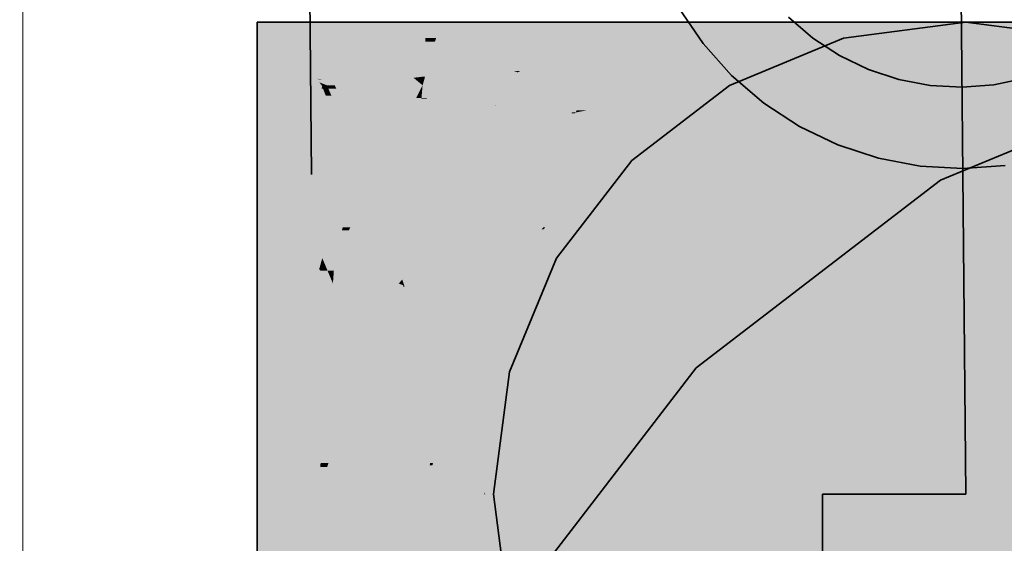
# Model space of a CAD drawing. Extents: x -297 to 573, y -46 to 548.
# Tile 195 of 256: x 324.606 to 325.815, y 261.007 to 261.65. Entities that reach past the tile are written whole.
import ezdxf
from ezdxf.lldxf.tags import DXFTag

# ---------------------------------------------------------------- set-up
doc = ezdxf.new("R2010")
doc.units = 0
doc.layers.get('0').update_dxf_attribs({"lineweight": 35})
doc.layers.add('0-Shading', color=7, linetype='Continuous', lineweight=35)
doc.layers.add('5_EG-HLSE', color=7, linetype='Continuous', lineweight=25)
doc.layers.add('H_Heizkoerper', color=1, linetype='Continuous', lineweight=35, true_color=0xff0000)
doc.layers.add('H_Vorlauf', color=1, linetype='Continuous', lineweight=35, true_color=0xff0000)
tags = doc.linetypes.add('ALL_S14', pattern=[0.002, 0.001, -0.001]).pattern_tags.tags
tags[6:7] = [DXFTag(74, 4), DXFTag(75, 0), DXFTag(340, '0'), DXFTag(46, 1.0), DXFTag(50, 0.0), DXFTag(44, 0.0), DXFTag(45, 0.0)]
tags[4:5] = [DXFTag(74, 4), DXFTag(75, 0), DXFTag(340, '0'), DXFTag(46, 1.0), DXFTag(50, 0.0), DXFTag(44, 0.0), DXFTag(45, 0.0)]

# ---------------------------------------------------------------- blocks, each defined once
blk = doc.blocks.new('Shading-A07ALD3N1N', base_point=(326.1039, 261.5323))
at = {"layer": '0-Shading', "color": 14, "true_color": 0xa00000}
for points in [[(324.8976, 261.5695), (324.9766, 261.5695), (324.8976, 261.6472)], [(324.9766, 261.5695), (324.8976, 261.6472), (324.9176, 261.6472)], [(324.9509, 261.6045), (324.8976, 261.6045), (324.9179, 261.6472)], [(324.8976, 261.6045), (324.9179, 261.6472), (324.8976, 261.6472)], [(325.0894, 261.5695), (325.0117, 261.6472), (324.9176, 261.6472)], [(324.9738, 261.5731), (325.0813, 261.5731), (324.9176, 261.6472)], [(324.9509, 261.6045), (325.0159, 261.6472), (324.9179, 261.6472)], [(325.0333, 261.6045), (324.9509, 261.6045), (325.0159, 261.6472)], [(325.0894, 261.5695), (325.1773, 261.5695), (325.0117, 261.6472)], [(325.1773, 261.5695), (325.0117, 261.6472), (325.0519, 261.6472)], [(325.036, 261.6278), (325.0692, 261.6472), (325.0159, 261.6472)], [(325.0712, 261.5938), (325.0377, 261.5938), (325.0159, 261.6472)], [(325.104, 261.6278), (325.036, 261.6278), (325.0692, 261.6472)], [(325.1773, 261.5695), (325.3172, 261.6472), (325.0519, 261.6472)], [(325.104, 261.6278), (325.1227, 261.6472), (325.0692, 261.6472)], [(325.2046, 261.5846), (326.1092, 261.5846), (325.3172, 261.6472)], [(326.1092, 261.5846), (325.6557, 261.6472), (325.3172, 261.6472)], [(326.1092, 261.5846), (326.1717, 261.6472), (325.6557, 261.6472)], [(325.0712, 261.5938), (325.104, 261.6278), (325.036, 261.6278)], [(324.8976, 261.5695), (324.9509, 261.6045), (324.8976, 261.6045)], [(324.8976, 261.5695), (324.978, 261.5695), (324.9509, 261.6045)], [(324.9717, 261.5775), (325.0333, 261.6045), (324.9509, 261.6045)], [(325.0444, 261.5775), (324.9717, 261.5775), (325.0333, 261.6045)], [(325.0477, 261.5695), (325.0712, 261.5938), (325.0377, 261.5938)], [(325.1773, 261.5695), (326.094, 261.5695), (325.2046, 261.5846)], [(326.094, 261.5695), (325.2046, 261.5846), (326.1092, 261.5846)], [(325.0477, 261.5695), (325.0444, 261.5775), (324.9717, 261.5775)], [(324.9798, 261.5767), (324.9724, 261.5767), (324.9717, 261.5775)], [(324.9927, 261.5695), (325.0477, 261.5695), (324.9724, 261.5767)], [(325.0477, 261.5695), (324.9798, 261.5767), (324.9724, 261.5767)], [(324.978, 261.5695), (324.9927, 261.5695), (324.9724, 261.5767)], [(324.9831, 261.5695), (325.0894, 261.5695), (324.9738, 261.5731)], [(325.0894, 261.5695), (324.9738, 261.5731), (325.0813, 261.5731)], [(324.9766, 261.5695), (324.9831, 261.5695), (324.9738, 261.5731)], [(325.938, 261.4529), (325.7367, 261.4529), (326.094, 261.5175)], [(325.7367, 261.4529), (326.094, 261.5175), (325.8926, 261.5175)], [(325.7755, 261.3856), (325.649, 261.3856), (325.7367, 261.4529)], [(325.7755, 261.3856), (325.938, 261.4529), (325.7367, 261.4529)], [(325.5629, 261.2224), (325.4364, 261.2224), (325.7755, 261.3856)], [(325.4364, 261.2224), (325.7755, 261.3856), (325.649, 261.3856)], [(325.4913, 261.1675), (325.3942, 261.1675), (325.4364, 261.2224)], [(325.4913, 261.1675), (325.5629, 261.2224), (325.4364, 261.2224)], [(325.3031, 260.9221), (325.206, 260.9221), (325.4913, 261.1675)], [(325.206, 260.9221), (325.4913, 261.1675), (325.3942, 261.1675)]]:
    blk.add_solid(points, dxfattribs=at)
at = {"layer": '0-Shading', "color": 14, "true_color": 0x9e0000}
for points in [[(325.1172, 261.6278), (325.104, 261.6278), (325.1227, 261.6472)], [(325.1426, 261.6233), (325.1159, 261.6233), (325.1227, 261.6472)], [(325.1547, 261.6088), (325.3326, 261.6472), (325.1227, 261.6472)], [(325.261, 261.6088), (325.1547, 261.6088), (325.3326, 261.6472)], [(325.1031, 261.5938), (325.0712, 261.5938), (325.104, 261.6278)], [(325.1159, 261.6233), (325.1039, 261.6233), (325.104, 261.6278)], [(325.1159, 261.6233), (325.1172, 261.6278), (325.104, 261.6278)], [(325.1037, 261.5803), (325.1028, 261.5803), (325.1159, 261.6233)], [(325.1028, 261.5803), (325.1159, 261.6233), (325.1039, 261.6233)], [(325.1547, 261.6088), (325.1118, 261.6088), (325.1159, 261.6233)], [(325.1547, 261.6088), (325.1426, 261.6233), (325.1159, 261.6233)], [(325.1786, 261.5802), (325.1036, 261.5802), (325.1547, 261.6088)], [(325.1036, 261.5802), (325.1547, 261.6088), (325.1118, 261.6088)], [(325.2203, 261.587), (325.2129, 261.587), (325.1547, 261.6088)], [(325.2203, 261.587), (325.261, 261.6088), (325.1547, 261.6088)], [(325.2173, 261.5854), (325.1742, 261.5854), (325.1547, 261.6088)], [(325.0477, 261.5695), (325.1006, 261.5695), (325.0712, 261.5938)], [(325.0847, 261.5826), (325.1031, 261.5938), (325.0712, 261.5938)], [(325.1028, 261.5826), (325.0847, 261.5826), (325.1031, 261.5938)], [(325.1028, 261.5803), (325.1028, 261.5826), (325.0847, 261.5826)], [(325.1028, 261.5803), (325.0875, 261.5803), (325.0847, 261.5826)], [(325.0894, 261.5787), (325.1028, 261.5803), (325.0875, 261.5803)], [(325.1027, 261.5787), (325.0894, 261.5787), (325.1028, 261.5803)], [(325.1027, 261.5768), (325.1027, 261.5787), (325.0894, 261.5787)], [(325.1027, 261.5768), (325.0918, 261.5768), (325.0894, 261.5787)], [(325.1036, 261.5802), (325.1027, 261.5802), (325.1028, 261.5803)], [(325.1027, 261.5768), (325.1036, 261.5802), (325.1027, 261.5802)], [(325.1306, 261.5768), (325.1027, 261.5768), (325.1036, 261.5802)], [(325.1036, 261.5802), (325.1037, 261.5803), (325.1028, 261.5803)], [(325.1875, 261.5695), (325.1786, 261.5802), (325.1036, 261.5802)], [(325.1875, 261.5695), (325.2173, 261.5854), (325.1742, 261.5854)], [(325.2141, 261.5866), (325.2203, 261.587), (325.2129, 261.587)], [(325.2196, 261.5866), (325.2141, 261.5866), (325.2203, 261.587)], [(325.2173, 261.5854), (325.2196, 261.5866), (325.2141, 261.5866)], [(325.1006, 261.5695), (325.1027, 261.5768), (325.0918, 261.5768)], [(325.1006, 261.5695), (325.1363, 261.5695), (325.1015, 261.5726)], [(325.1015, 261.5726), (325.1311, 261.5726), (325.1027, 261.5768)], [(325.1363, 261.5695), (325.1015, 261.5726), (325.1311, 261.5726)], [(325.1526, 261.5695), (325.1875, 261.5695), (325.1027, 261.5768)], [(325.1875, 261.5695), (325.1306, 261.5768), (325.1027, 261.5768)], [(325.1363, 261.5695), (325.1526, 261.5695), (325.1311, 261.5726)]]:
    blk.add_solid(points, dxfattribs=at)
at = {"layer": '0-Shading', "color": 14, "true_color": 0x990000}
for points in [[(325.4285, 261.6152), (325.273, 261.6152), (325.5127, 261.6472)], [(325.273, 261.6152), (325.5127, 261.6472), (325.3326, 261.6472)], [(325.2203, 261.587), (325.4285, 261.6152), (325.273, 261.6152)], [(325.354, 261.587), (325.2203, 261.587), (325.4285, 261.6152)], [(325.1875, 261.5695), (325.3076, 261.5695), (325.2173, 261.5854)], [(325.3497, 261.5854), (325.2173, 261.5854), (325.354, 261.587)], [(325.2173, 261.5854), (325.354, 261.587), (325.2203, 261.587)], [(325.3076, 261.5695), (325.3497, 261.5854), (325.2173, 261.5854)]]:
    blk.add_solid(points, dxfattribs=at)
at = {"layer": '0-Shading', "color": 14, "true_color": 0x930000}
for points in [[(325.3907, 261.5883), (325.4607, 261.5883), (325.651, 261.6472)], [(325.4285, 261.6152), (325.5929, 261.6472), (325.5127, 261.6472)], [(325.5099, 261.6152), (325.4285, 261.6152), (325.651, 261.6472)], [(325.4285, 261.6152), (325.651, 261.6472), (325.5929, 261.6472)], [(325.3076, 261.5695), (325.5099, 261.6152), (325.4285, 261.6152)], [(325.3076, 261.5695), (325.3502, 261.5695), (325.3907, 261.5883)], [(325.3502, 261.5695), (325.3907, 261.5883), (325.4607, 261.5883)], [(325.4176, 261.575), (325.3825, 261.575), (325.4607, 261.5883)], [(325.3502, 261.5695), (325.3998, 261.5695), (325.3825, 261.575)], [(325.3998, 261.5695), (325.4176, 261.575), (325.3825, 261.575)]]:
    blk.add_solid(points, dxfattribs=at)
at = {"layer": '0-Shading', "color": 14, "true_color": 0x8c0000}
for points in [[(325.4584, 261.5829), (325.5063, 261.5829), (325.7379, 261.6472)], [(325.4816, 261.5883), (325.4607, 261.5883), (325.7379, 261.6472)], [(325.4607, 261.5883), (325.7379, 261.6472), (325.726, 261.6472)], [(325.5917, 261.6173), (325.5546, 261.6173), (325.6991, 261.6472)], [(325.5546, 261.6173), (325.6991, 261.6472), (325.651, 261.6472)], [(325.5917, 261.6173), (325.726, 261.6472), (325.6991, 261.6472)], [(325.4607, 261.5883), (325.5917, 261.6173), (325.5546, 261.6173)], [(325.3998, 261.5695), (325.4816, 261.5883), (325.4607, 261.5883)], [(325.3998, 261.5695), (325.4143, 261.5695), (325.4584, 261.5829)], [(325.4143, 261.5695), (325.4584, 261.5829), (325.5063, 261.5829)], [(325.4794, 261.5755), (325.4554, 261.5755), (325.5063, 261.5829)], [(325.4143, 261.5695), (325.4578, 261.5695), (325.4554, 261.5755)], [(325.4578, 261.5695), (325.4794, 261.5755), (325.4554, 261.5755)]]:
    blk.add_solid(points, dxfattribs=at)
at = {"layer": '0-Shading', "color": 16, "true_color": 0x830000}
for points in [[(325.6694, 261.6208), (325.643, 261.6208), (325.7675, 261.6472)], [(325.643, 261.6208), (325.7675, 261.6472), (325.7379, 261.6472)], [(325.5063, 261.5829), (325.6694, 261.6208), (325.643, 261.6208)], [(325.5063, 261.5829), (325.5278, 261.5829), (325.6694, 261.6208)], [(325.4578, 261.5695), (325.4775, 261.5695), (325.5063, 261.5829)], [(325.4775, 261.5695), (325.5063, 261.5829), (325.5278, 261.5829)]]:
    blk.add_solid(points, dxfattribs=at)
at = {"layer": '0-Shading', "color": 12, "true_color": 0xd90000}
for points in [[(324.9748, 261.4648), (324.8976, 261.4648), (324.9766, 261.5695)], [(324.8976, 261.4648), (324.9766, 261.5695), (324.8976, 261.5695)], [(324.9765, 261.5656), (324.8976, 261.5656), (324.8976, 261.5695)], [(324.9765, 261.5656), (324.978, 261.5695), (324.8976, 261.5695)], [(324.9383, 261.4648), (324.8976, 261.4648), (324.9765, 261.5656)], [(324.8976, 261.4648), (324.9765, 261.5656), (324.8976, 261.5656)], [(325.0206, 261.4648), (324.9383, 261.4648), (324.9765, 261.5656)], [(324.9731, 261.3571), (325.0614, 261.3571), (324.9766, 261.5695)], [(324.9795, 261.5656), (324.9765, 261.5656), (324.978, 261.5695)], [(324.9796, 261.5655), (324.9766, 261.5655), (324.9765, 261.5656)], [(324.9796, 261.5655), (324.9795, 261.5656), (324.9765, 261.5656)], [(324.9886, 261.5568), (324.9831, 261.5695), (324.9766, 261.5695)], [(324.9817, 261.5568), (324.9886, 261.5568), (324.9766, 261.5695)], [(324.9796, 261.5655), (324.9927, 261.5695), (324.978, 261.5695)], [(324.9946, 261.5655), (324.9796, 261.5655), (324.9927, 261.5695)], [(324.9886, 261.5568), (325.0894, 261.5695), (324.9831, 261.5695)], [(325.0928, 261.5568), (324.9886, 261.5568), (325.0894, 261.5695)], [(324.995, 261.5648), (325.0477, 261.5695), (324.9927, 261.5695)], [(325.0464, 261.5648), (324.995, 261.5648), (325.0477, 261.5695)], [(325.1487, 261.5101), (325.1773, 261.5695), (325.0894, 261.5695)], [(325.1164, 261.5425), (325.0966, 261.5425), (325.0894, 261.5695)], [(325.1892, 261.5491), (325.1675, 261.5491), (325.1773, 261.5695)], [(325.1922, 261.5439), (326.094, 261.5695), (325.1773, 261.5695)], [(326.0685, 261.5439), (325.1922, 261.5439), (326.094, 261.5695)], [(325.0206, 261.4648), (324.9796, 261.5655), (324.9766, 261.5655)], [(324.995, 261.5648), (324.9799, 261.5648), (324.9796, 261.5655)], [(324.995, 261.5648), (324.9946, 261.5655), (324.9796, 261.5655)], [(325.0082, 261.4952), (324.995, 261.5648), (324.9799, 261.5648)], [(325.0614, 261.3571), (325.0749, 261.3571), (324.9817, 261.5568)], [(325.0749, 261.3571), (324.9817, 261.5568), (324.9886, 261.5568)], [(325.1208, 261.4523), (325.0873, 261.4523), (324.9886, 261.5568)], [(325.1208, 261.4523), (325.0928, 261.5568), (324.9886, 261.5568)], [(325.1095, 261.4288), (325.0439, 261.4288), (324.9886, 261.5568)], [(325.0458, 261.5623), (324.9962, 261.5623), (324.995, 261.5648)], [(325.0458, 261.5623), (325.0464, 261.5648), (324.995, 261.5648)], [(325.0284, 261.4952), (325.0082, 261.4952), (324.995, 261.5648)], [(325.0284, 261.4952), (325.0458, 261.5623), (324.9962, 261.5623)], [(325.134, 261.4029), (325.1164, 261.5425), (325.0966, 261.5425)], [(325.227, 261.4318), (325.1304, 261.4318), (325.1164, 261.5425)], [(325.1614, 261.5365), (325.1899, 261.5444), (325.1652, 261.5444)], [(325.1614, 261.5365), (325.1922, 261.5439), (325.1882, 261.5439)], [(325.1966, 261.5365), (325.1614, 261.5365), (325.1922, 261.5439)], [(325.1899, 261.5444), (325.1652, 261.5444), (325.1675, 261.5491)], [(325.1922, 261.5439), (325.1892, 261.5491), (325.1675, 261.5491)], [(325.1922, 261.5439), (325.1882, 261.5439), (325.1899, 261.5444)], [(325.9168, 261.3922), (326.0685, 261.5439), (325.1922, 261.5439)], [(325.2811, 261.3922), (325.9168, 261.3922), (325.1922, 261.5439)], [(325.212, 261.5101), (325.1487, 261.5101), (325.1966, 261.5365)], [(325.1487, 261.5101), (325.1966, 261.5365), (325.1614, 261.5365)], [(326.0053, 261.3856), (325.7755, 261.3856), (326.094, 261.5175)], [(325.3017, 261.3571), (325.212, 261.5101), (325.1487, 261.5101)], [(325.0206, 261.4648), (325.0284, 261.4952), (325.0082, 261.4952)], [(324.9731, 261.3571), (324.9748, 261.4648), (324.8976, 261.4648)], [(324.9245, 261.4284), (324.9383, 261.4648), (324.8976, 261.4648)], [(324.8976, 261.3571), (324.9731, 261.3571), (324.8976, 261.4648)], [(324.9245, 261.4284), (324.8976, 261.4284), (324.8976, 261.4648)], [(325.006, 261.4284), (324.9245, 261.4284), (325.0206, 261.4648)], [(324.9245, 261.4284), (325.0206, 261.4648), (324.9383, 261.4648)], [(324.9774, 261.3571), (324.9927, 261.3571), (325.0206, 261.4648)], [(325.1095, 261.4288), (325.1208, 261.4523), (325.0873, 261.4523)], [(325.1271, 261.4288), (325.1095, 261.4288), (325.1208, 261.4523)], [(324.8976, 261.3571), (324.9245, 261.4284), (324.8976, 261.4284)], [(324.8976, 261.3571), (324.9774, 261.3571), (324.9245, 261.4284)], [(324.9774, 261.3571), (325.006, 261.4284), (324.9245, 261.4284)], [(325.0749, 261.3571), (325.1095, 261.4288), (325.0439, 261.4288)], [(325.097, 261.4029), (325.134, 261.4029), (325.1095, 261.4288)], [(325.134, 261.4029), (325.1271, 261.4288), (325.1095, 261.4288)], [(325.134, 261.4029), (325.227, 261.4318), (325.1304, 261.4318)], [(325.2231, 261.4029), (325.134, 261.4029), (325.227, 261.4318)], [(325.2168, 261.3571), (325.3017, 261.3571), (325.227, 261.4318)], [(325.0749, 261.3571), (325.1398, 261.3571), (325.097, 261.4029)], [(325.1398, 261.3571), (325.097, 261.4029), (325.134, 261.4029)], [(325.1463, 261.3571), (325.2168, 261.3571), (325.134, 261.4029)], [(325.2168, 261.3571), (325.2231, 261.4029), (325.134, 261.4029)], [(325.1398, 261.3571), (325.1463, 261.3571), (325.134, 261.4029)], [(325.3017, 261.3571), (325.8817, 261.3571), (325.2811, 261.3922)], [(325.8817, 261.3571), (325.2811, 261.3922), (325.9168, 261.3922)], [(325.8817, 261.2018), (325.536, 261.2018), (325.7755, 261.3856)], [(325.8817, 261.2018), (326.0053, 261.3856), (325.7755, 261.3856)], [(325.8371, 261.1675), (325.4913, 261.1675), (325.8817, 261.2018)], [(325.4913, 261.1675), (325.8817, 261.2018), (325.536, 261.2018)], [(325.6414, 261.0174), (325.3761, 261.0174), (325.4913, 261.1675)], [(325.6414, 261.0174), (325.8371, 261.1675), (325.4913, 261.1675)], [(325.5386, 260.8833), (325.2733, 260.8833), (325.6414, 261.0174)], [(325.2733, 260.8833), (325.6414, 261.0174), (325.3761, 261.0174)]]:
    blk.add_solid(points, dxfattribs=at)
at = {"layer": '0-Shading', "color": 12, "true_color": 0xd30000}
for points in [[(325.0969, 261.5623), (325.0458, 261.5623), (325.1006, 261.5695)], [(325.0458, 261.5623), (325.1006, 261.5695), (325.0477, 261.5695)], [(325.0993, 261.5549), (325.0932, 261.5549), (325.1006, 261.5695)], [(325.1056, 261.554), (325.0992, 261.554), (325.1006, 261.5695)], [(325.1246, 261.4952), (325.1363, 261.5695), (325.1006, 261.5695)], [(325.1504, 261.4952), (325.1246, 261.4952), (325.1363, 261.5695)], [(325.1392, 261.5545), (325.1526, 261.5695), (325.1363, 261.5695)], [(325.1801, 261.5545), (325.1392, 261.5545), (325.1526, 261.5695)], [(325.1801, 261.5545), (325.1875, 261.5695), (325.1526, 261.5695)], [(325.0628, 261.4952), (325.0284, 261.4952), (325.0932, 261.5549)], [(325.0284, 261.4952), (325.0932, 261.5549), (325.0439, 261.5549)], [(325.0932, 261.5549), (325.0439, 261.5549), (325.0458, 261.5623)], [(325.0932, 261.5549), (325.0969, 261.5623), (325.0458, 261.5623)], [(325.0913, 261.4671), (325.0486, 261.4671), (325.0992, 261.554)], [(325.0486, 261.4671), (325.0992, 261.554), (325.0927, 261.554)], [(325.1001, 261.4141), (325.0865, 261.4141), (325.0992, 261.554)], [(325.0992, 261.554), (325.0927, 261.554), (325.0932, 261.5549)], [(325.0992, 261.554), (325.0993, 261.5549), (325.0932, 261.5549)], [(325.1059, 261.5529), (325.0992, 261.5529), (325.0992, 261.554)], [(325.1059, 261.5529), (325.1056, 261.554), (325.0992, 261.554)], [(325.1504, 261.4952), (325.1801, 261.5545), (325.1392, 261.5545)], [(325.0998, 261.4638), (325.1059, 261.5529), (325.0992, 261.5529)], [(325.1347, 261.4638), (325.0998, 261.4638), (325.1059, 261.5529)], [(325.0486, 261.4671), (325.0212, 261.4671), (325.0284, 261.4952)], [(325.0486, 261.4671), (325.0628, 261.4952), (325.0284, 261.4952)], [(325.1347, 261.4638), (325.1504, 261.4952), (325.1246, 261.4952)], [(325.0329, 261.4362), (325.0132, 261.4362), (325.0206, 261.4648)], [(325.0474, 261.4648), (325.0206, 261.4648), (325.0486, 261.4671)], [(325.0206, 261.4648), (325.0486, 261.4671), (325.0212, 261.4671)], [(325.0329, 261.4362), (325.0474, 261.4648), (325.0206, 261.4648)], [(325.0706, 261.4362), (325.0329, 261.4362), (325.0486, 261.4671)], [(325.0865, 261.4141), (325.0913, 261.4671), (325.0486, 261.4671)], [(325.1003, 261.3949), (325.1347, 261.4638), (325.0998, 261.4638)], [(325.0119, 261.3949), (325.0025, 261.3949), (325.0329, 261.4362)], [(325.0025, 261.3949), (325.0329, 261.4362), (325.0132, 261.4362)], [(325.0524, 261.3913), (325.01, 261.3913), (325.0329, 261.4362)], [(325.0465, 261.4141), (325.0706, 261.4362), (325.0329, 261.4362)], [(325.0761, 261.3658), (325.0634, 261.3658), (325.0329, 261.4362)], [(325.0865, 261.4141), (325.0465, 261.4141), (325.0706, 261.4362)], [(325.0814, 261.3571), (325.0865, 261.4141), (325.0465, 261.4141)], [(325.1003, 261.3949), (325.0848, 261.3949), (325.0865, 261.4141)], [(325.1003, 261.3949), (325.1001, 261.4141), (325.0865, 261.4141)], [(324.9927, 261.3571), (325.01, 261.3913), (325.0015, 261.3913)], [(324.9971, 261.3658), (325.0634, 261.3658), (325.01, 261.3913)], [(325.01, 261.3913), (325.0015, 261.3913), (325.0025, 261.3949)], [(325.01, 261.3913), (325.0119, 261.3949), (325.0025, 261.3949)], [(325.0634, 261.3658), (325.0524, 261.3913), (325.01, 261.3913)], [(325.0814, 261.3571), (325.1003, 261.3949), (325.0848, 261.3949)], [(324.9927, 261.3571), (325.0671, 261.3571), (324.9971, 261.3658)], [(325.0671, 261.3571), (324.9971, 261.3658), (325.0634, 261.3658)], [(325.0814, 261.3571), (325.0761, 261.3658), (325.0634, 261.3658)], [(325.0671, 261.3571), (325.0814, 261.3571), (325.0634, 261.3658)]]:
    blk.add_solid(points, dxfattribs=at)
at = {"layer": '0-Shading', "color": 12, "true_color": 0xc70000}
for points in [[(325.2971, 261.5545), (325.1801, 261.5545), (325.3076, 261.5695)], [(325.1801, 261.5545), (325.3076, 261.5695), (325.1875, 261.5695)], [(325.2552, 261.4952), (325.1504, 261.4952), (325.1801, 261.5545)], [(325.2835, 261.5352), (325.2971, 261.5545), (325.1801, 261.5545)], [(325.2603, 261.5396), (325.199, 261.5396), (325.1801, 261.5545)], [(325.2552, 261.4952), (325.2603, 261.5396), (325.199, 261.5396)], [(325.2552, 261.4952), (325.2835, 261.5352), (325.2598, 261.5352)], [(325.2835, 261.5352), (325.2598, 261.5352), (325.2603, 261.5396)], [(325.161, 261.4638), (325.1347, 261.4638), (325.1504, 261.4952)], [(325.1842, 261.3949), (325.2552, 261.4952), (325.1504, 261.4952)], [(325.1638, 261.3949), (325.1003, 261.3949), (325.1347, 261.4638)], [(325.1638, 261.3949), (325.161, 261.4638), (325.1347, 261.4638)], [(325.1842, 261.3949), (325.1638, 261.3949), (325.161, 261.4638)], [(325.0814, 261.3571), (325.1575, 261.3571), (325.1003, 261.3949)], [(325.1278, 261.3768), (325.1638, 261.3949), (325.1003, 261.3949)], [(325.1714, 261.3768), (325.1278, 261.3768), (325.1638, 261.3949)], [(325.1714, 261.3768), (325.1842, 261.3949), (325.1638, 261.3949)], [(325.1575, 261.3571), (325.1714, 261.3768), (325.1278, 261.3768)]]:
    blk.add_solid(points, dxfattribs=at)
at = {"layer": '0-Shading', "color": 14, "true_color": 0xa20000}
for points in [[(325.2868, 261.3924), (325.2489, 261.3924), (325.4578, 261.5695)], [(325.2489, 261.3924), (325.4578, 261.5695), (325.4143, 261.5695)], [(325.3869, 261.5545), (325.4143, 261.5695), (325.3998, 261.5695)], [(325.4003, 261.5545), (325.3869, 261.5545), (325.4143, 261.5695)], [(325.2512, 261.3949), (325.2487, 261.3949), (325.4003, 261.5545)], [(325.2487, 261.3949), (325.4003, 261.5545), (325.3869, 261.5545)], [(325.216, 261.3571), (325.2527, 261.3571), (325.2489, 261.3924)], [(325.216, 261.3571), (325.2489, 261.3924), (325.2465, 261.3924)], [(325.2489, 261.3924), (325.2465, 261.3924), (325.2487, 261.3949)], [(325.2489, 261.3924), (325.2512, 261.3949), (325.2487, 261.3949)], [(325.2527, 261.3571), (325.2868, 261.3924), (325.2489, 261.3924)]]:
    blk.add_solid(points, dxfattribs=at)
at = {"layer": '0-Shading', "color": 16, "true_color": 0x8b0000}
for points in [[(325.2527, 261.3571), (325.2653, 261.3571), (325.4578, 261.5695)], [(325.2653, 261.3571), (325.4578, 261.5695), (325.4775, 261.5695)]]:
    blk.add_solid(points, dxfattribs=at)
at = {"layer": '0-Shading', "color": 12, "true_color": 0xb60000}
for points in [[(325.2884, 261.5361), (325.2841, 261.5361), (325.3076, 261.5695)], [(325.3017, 261.5386), (325.2898, 261.5386), (325.3502, 261.5695)], [(325.2898, 261.5386), (325.3502, 261.5695), (325.3076, 261.5695)], [(325.3869, 261.5545), (325.3267, 261.5545), (325.3998, 261.5695)], [(325.3267, 261.5545), (325.3998, 261.5695), (325.3502, 261.5695)], [(325.371, 261.5361), (325.2884, 261.5361), (325.3869, 261.5545)], [(325.3017, 261.5386), (325.3869, 261.5545), (325.3267, 261.5545)], [(325.3196, 261.4768), (325.254, 261.4768), (325.371, 261.5361)], [(325.254, 261.4768), (325.371, 261.5361), (325.2884, 261.5361)], [(325.2646, 261.4952), (325.2552, 261.4952), (325.2878, 261.5352)], [(325.2552, 261.4952), (325.2878, 261.5352), (325.2835, 261.5352)], [(325.2835, 261.5352), (325.2884, 261.5361), (325.2841, 261.5361)], [(325.2878, 261.5352), (325.2835, 261.5352), (325.2884, 261.5361)], [(325.2884, 261.5361), (325.3017, 261.5386), (325.2898, 261.5386)], [(325.254, 261.4768), (325.2422, 261.4768), (325.2552, 261.4952)], [(325.254, 261.4768), (325.2646, 261.4952), (325.2552, 261.4952)], [(325.2065, 261.3949), (325.1842, 261.3949), (325.254, 261.4768)], [(325.1842, 261.3949), (325.254, 261.4768), (325.2422, 261.4768)], [(325.2487, 261.3949), (325.2065, 261.3949), (325.254, 261.4768)], [(325.2487, 261.3949), (325.3196, 261.4768), (325.254, 261.4768)], [(325.1974, 261.3792), (325.1732, 261.3792), (325.1842, 261.3949)], [(325.1974, 261.3792), (325.2065, 261.3949), (325.1842, 261.3949)], [(325.2351, 261.3792), (325.1974, 261.3792), (325.2487, 261.3949)], [(325.1974, 261.3792), (325.2487, 261.3949), (325.2065, 261.3949)], [(325.1575, 261.3571), (325.1846, 261.3571), (325.1714, 261.3768)], [(325.196, 261.3768), (325.1714, 261.3768), (325.1974, 261.3792)], [(325.1714, 261.3768), (325.1974, 261.3792), (325.1732, 261.3792)], [(325.1846, 261.3571), (325.196, 261.3768), (325.1714, 261.3768)], [(325.1846, 261.3571), (325.216, 261.3571), (325.1974, 261.3792)], [(325.216, 261.3571), (325.2351, 261.3792), (325.1974, 261.3792)]]:
    blk.add_solid(points, dxfattribs=at)
at = {"layer": '0-Shading', "color": 1, "true_color": 0xfa0000}
for points in [[(324.9855, 261.326), (324.8976, 261.326), (324.9731, 261.3571)], [(324.8976, 261.326), (324.9731, 261.3571), (324.8976, 261.3571)], [(325.0382, 261.1937), (325.0614, 261.3571), (324.9731, 261.3571)], [(325.111, 261.1937), (325.0382, 261.1937), (325.0614, 261.3571)], [(325.0709, 261.326), (325.0749, 261.3571), (325.0614, 261.3571)], [(325.1343, 261.326), (325.0709, 261.326), (325.1398, 261.3571)], [(325.0709, 261.326), (325.1398, 261.3571), (325.0749, 261.3571)], [(325.148, 261.1937), (325.111, 261.1937), (325.1463, 261.3571)], [(325.111, 261.1937), (325.1463, 261.3571), (325.1398, 261.3571)], [(325.1629, 261.1255), (325.2168, 261.3571), (325.1463, 261.3571)], [(325.1629, 261.1255), (325.1487, 261.1255), (325.1463, 261.3571)], [(325.1942, 261.1255), (325.1629, 261.1255), (325.3017, 261.3571)], [(325.1629, 261.1255), (325.3017, 261.3571), (325.2168, 261.3571)], [(325.1671, 261.0671), (325.3794, 261.0671), (325.3017, 261.3571)], [(325.5917, 261.0671), (325.8817, 261.3571), (325.3017, 261.3571)], [(325.3794, 261.0671), (325.5917, 261.0671), (325.3017, 261.3571)], [(325.5917, 261.0671), (326.4617, 261.0671), (325.8817, 261.3571)], [(325.0374, 261.0671), (325.0886, 261.0671), (324.8976, 261.326)], [(325.0886, 261.0671), (324.9855, 261.326), (324.8976, 261.326)], [(324.8976, 261.0671), (325.0374, 261.0671), (324.8976, 261.326)], [(325.111, 261.1937), (325.1343, 261.326), (325.0709, 261.326)], [(325.0886, 261.0671), (325.111, 261.1937), (325.0382, 261.1937)], [(325.0886, 261.0671), (325.1494, 261.0671), (325.111, 261.1937)], [(325.1494, 261.0671), (325.148, 261.1937), (325.111, 261.1937)], [(325.7903, 261.0174), (325.6414, 261.0174), (325.8817, 261.2018)], [(325.9955, 261.0047), (325.784, 261.0047), (325.8817, 261.2018)], [(325.1494, 261.0671), (325.1629, 261.1255), (325.1487, 261.1255)], [(325.1494, 261.0671), (325.1671, 261.0671), (325.1629, 261.1255)], [(325.1671, 261.0671), (325.1942, 261.1255), (325.1629, 261.1255)], [(325.0026, 260.9447), (324.9919, 261.0671), (324.8976, 261.0671)], [(325.0006, 260.947), (324.8976, 260.947), (324.8976, 261.0671)], [(325.0026, 260.9447), (325.0374, 261.0671), (324.9919, 261.0671)], [(325.0533, 260.9447), (325.0026, 260.9447), (325.0374, 261.0671)], [(325.0623, 260.8751), (325.0886, 261.0671), (325.0374, 261.0671)], [(325.1225, 260.8751), (325.0623, 260.8751), (325.0886, 261.0671)], [(325.0989, 261.0089), (325.1494, 261.0671), (325.0886, 261.0671)], [(325.1629, 261.0089), (325.0989, 261.0089), (325.1494, 261.0671)], [(325.1629, 261.0089), (325.1671, 261.0671), (325.1494, 261.0671)], [(325.3467, 261.0089), (325.1629, 261.0089), (325.3794, 261.0671)], [(325.1629, 261.0089), (325.3794, 261.0671), (325.1671, 261.0671)], [(325.2168, 260.7772), (325.3017, 260.7772), (325.3794, 261.0671)], [(325.3017, 260.7772), (325.5917, 261.0671), (325.3794, 261.0671)], [(325.4424, 260.9179), (325.741, 260.9179), (325.5917, 261.0671)], [(325.8817, 260.7772), (326.4617, 260.7772), (325.5917, 261.0671)], [(326.4617, 260.7772), (325.5917, 261.0671), (326.4617, 261.0671)], [(325.741, 260.9179), (325.5651, 260.9179), (325.6414, 261.0174)], [(325.741, 260.9179), (325.7903, 261.0174), (325.6414, 261.0174)], [(325.1382, 260.7866), (325.1629, 261.0089), (325.0989, 261.0089)], [(325.147, 260.7866), (325.1382, 260.7866), (325.1629, 261.0089)], [(325.201, 260.8452), (325.1512, 260.8452), (325.1629, 261.0089)], [(325.2168, 260.7772), (325.3467, 261.0089), (325.1629, 261.0089)]]:
    blk.add_solid(points, dxfattribs=at)
at = {"layer": '0-Shading', "color": 1, "true_color": 0xf90000}
for points in [[(324.9736, 261.3435), (324.8976, 261.3435), (324.8976, 261.3571)], [(324.9736, 261.3435), (324.9774, 261.3571), (324.8976, 261.3571)], [(324.9832, 261.3435), (324.9736, 261.3435), (324.9774, 261.3571)], [(324.9839, 261.3416), (324.9927, 261.3571), (324.9774, 261.3571)], [(324.9916, 261.3416), (324.9839, 261.3416), (324.9927, 261.3571)], [(324.9688, 261.326), (324.8976, 261.326), (324.9736, 261.3435)], [(324.8976, 261.326), (324.9736, 261.3435), (324.8976, 261.3435)], [(324.9905, 261.326), (324.9688, 261.326), (324.9736, 261.3435)], [(324.9839, 261.3416), (324.9754, 261.3416), (324.9736, 261.3435)], [(324.9839, 261.3416), (324.9832, 261.3435), (324.9736, 261.3435)], [(324.9905, 261.326), (324.9839, 261.3416), (324.9754, 261.3416)], [(324.9915, 261.3402), (324.9845, 261.3402), (324.9839, 261.3416)], [(324.9915, 261.3402), (324.9916, 261.3416), (324.9839, 261.3416)], [(324.9905, 261.326), (324.9915, 261.3402), (324.9845, 261.3402)], [(324.9464, 261.2447), (324.9688, 261.326), (324.8976, 261.326)], [(324.9464, 261.2447), (324.8976, 261.2447), (324.8976, 261.326)], [(324.9849, 261.2447), (324.9464, 261.2447), (324.9905, 261.326)], [(324.9464, 261.2447), (324.9905, 261.326), (324.9688, 261.326)], [(324.9306, 261.1873), (324.8976, 261.1873), (324.9464, 261.2447)], [(324.8976, 261.1873), (324.9464, 261.2447), (324.8976, 261.2447)], [(324.9809, 261.1873), (324.9306, 261.1873), (324.9464, 261.2447)], [(324.9809, 261.1873), (324.9849, 261.2447), (324.9464, 261.2447)], [(324.9232, 261.1602), (324.9306, 261.1873), (324.8976, 261.1873)], [(324.9232, 261.1602), (324.8976, 261.1602), (324.8976, 261.1873)], [(324.9791, 261.1602), (324.9232, 261.1602), (324.9809, 261.1873)], [(324.9232, 261.1602), (324.9809, 261.1873), (324.9306, 261.1873)], [(324.8976, 261.0671), (324.9232, 261.1602), (324.8976, 261.1602)], [(324.9081, 261.1053), (324.9753, 261.1053), (324.9232, 261.1602)], [(324.9753, 261.1053), (324.9791, 261.1602), (324.9232, 261.1602)], [(324.8976, 261.0671), (324.9726, 261.0671), (324.9081, 261.1053)], [(324.9726, 261.0671), (324.9081, 261.1053), (324.9753, 261.1053)], [(324.9739, 261.0484), (324.8976, 261.0484), (324.8976, 261.0671)], [(324.9739, 261.0484), (324.9726, 261.0671), (324.8976, 261.0671)], [(324.9809, 260.947), (324.8976, 260.947), (324.9739, 261.0484)], [(324.8976, 260.947), (324.9739, 261.0484), (324.8976, 261.0484)]]:
    blk.add_solid(points, dxfattribs=at)
at = {"layer": '0-Shading', "color": 1, "true_color": 0xf10000}
for points in [[(325.0354, 261.3402), (324.9915, 261.3402), (324.9927, 261.3571)], [(325.0586, 261.331), (325.0671, 261.3571), (324.9927, 261.3571)], [(325.0756, 261.331), (325.0586, 261.331), (325.0671, 261.3571)], [(325.0772, 261.326), (325.0814, 261.3571), (325.0671, 261.3571)], [(325.0161, 261.326), (324.9905, 261.326), (324.9915, 261.3402)], [(325.0074, 261.331), (325.0354, 261.3402), (324.9915, 261.3402)], [(325.0586, 261.331), (325.0074, 261.331), (325.0354, 261.3402)], [(325.0305, 261.2447), (324.9849, 261.2447), (324.9905, 261.326)], [(325.0004, 261.306), (325.0161, 261.326), (324.9905, 261.326)], [(325.0504, 261.306), (325.0004, 261.306), (325.0161, 261.326)], [(325.0504, 261.306), (325.0586, 261.331), (325.0074, 261.331)], [(325.0769, 261.3238), (325.0563, 261.3238), (325.0586, 261.331)], [(325.0713, 261.326), (325.0756, 261.331), (325.0586, 261.331)], [(325.0772, 261.326), (325.0713, 261.326), (325.0756, 261.331)], [(325.0769, 261.3238), (325.0772, 261.326), (325.0713, 261.326)], [(325.0745, 261.306), (325.0504, 261.306), (325.0769, 261.3238)], [(325.0504, 261.306), (325.0769, 261.3238), (325.0563, 261.3238)], [(325.0305, 261.2447), (325.0504, 261.306), (325.0004, 261.306)], [(325.0728, 261.293), (325.0462, 261.293), (325.0504, 261.306)], [(325.0728, 261.293), (325.0745, 261.306), (325.0504, 261.306)], [(325.0663, 261.2447), (325.0305, 261.2447), (325.0728, 261.293)], [(325.0305, 261.2447), (325.0728, 261.293), (325.0462, 261.293)], [(325.0117, 261.1873), (324.9809, 261.1873), (325.0305, 261.2447)], [(324.9809, 261.1873), (325.0305, 261.2447), (324.9849, 261.2447)], [(325.0586, 261.1873), (325.0117, 261.1873), (325.0305, 261.2447)], [(325.0586, 261.1873), (325.0663, 261.2447), (325.0305, 261.2447)], [(325.0029, 261.1602), (324.9791, 261.1602), (324.9809, 261.1873)], [(325.0029, 261.1602), (325.0117, 261.1873), (324.9809, 261.1873)], [(325.055, 261.1602), (325.0029, 261.1602), (325.0586, 261.1873)], [(325.0029, 261.1602), (325.0586, 261.1873), (325.0117, 261.1873)], [(324.985, 261.1053), (324.9753, 261.1053), (325.0029, 261.1602)], [(324.9753, 261.1053), (325.0029, 261.1602), (324.9791, 261.1602)], [(325.0477, 261.1053), (324.985, 261.1053), (325.0029, 261.1602)], [(325.0477, 261.1053), (325.055, 261.1602), (325.0029, 261.1602)], [(324.9726, 261.0671), (324.9835, 261.1006), (324.9749, 261.1006)], [(324.9726, 261.0671), (325.0425, 261.0671), (324.9835, 261.1006)], [(324.9835, 261.1006), (324.9749, 261.1006), (324.9753, 261.1053)], [(324.9835, 261.1006), (324.985, 261.1053), (324.9753, 261.1053)], [(325.047, 261.1006), (324.9835, 261.1006), (325.0477, 261.1053)], [(324.9835, 261.1006), (325.0477, 261.1053), (324.985, 261.1053)], [(325.0425, 261.0671), (325.047, 261.1006), (324.9835, 261.1006)], [(325.0094, 261.0484), (324.9739, 261.0484), (324.9726, 261.0671)], [(325.0477, 261.029), (325.0425, 261.0671), (324.9726, 261.0671)], [(325.0529, 260.9894), (324.978, 260.9894), (324.9739, 261.0484)], [(325, 261.029), (325.0094, 261.0484), (324.9739, 261.0484)], [(325.0477, 261.029), (325, 261.029), (325.0094, 261.0484)], [(325.0529, 260.9894), (325.0477, 261.029), (325, 261.029)]]:
    blk.add_solid(points, dxfattribs=at)
at = {"layer": '0-Shading', "color": 12, "true_color": 0xe10000}
for points in [[(325.1516, 261.326), (325.0772, 261.326), (325.1575, 261.3571)], [(325.0772, 261.326), (325.1575, 261.3571), (325.0814, 261.3571)], [(325.078, 261.3238), (325.0769, 261.3238), (325.0772, 261.326)], [(325.1254, 261.1873), (325.1516, 261.326), (325.0772, 261.326)], [(325.0887, 261.293), (325.0728, 261.293), (325.0785, 261.3222)], [(325.0728, 261.293), (325.0785, 261.3222), (325.0767, 261.3222)], [(325.0785, 261.3222), (325.0767, 261.3222), (325.0769, 261.3238)], [(325.0785, 261.3222), (325.078, 261.3238), (325.0769, 261.3238)], [(325.0687, 261.2625), (325.0992, 261.2625), (325.0728, 261.293)], [(325.0992, 261.2625), (325.0887, 261.293), (325.0728, 261.293)], [(325.0586, 261.1873), (325.1254, 261.1873), (325.0687, 261.2625)], [(325.1254, 261.1873), (325.0687, 261.2625), (325.0992, 261.2625)], [(325.1098, 261.1053), (325.0477, 261.1053), (325.0586, 261.1873)], [(325.1098, 261.1053), (325.1254, 261.1873), (325.0586, 261.1873)], [(325.0425, 261.0671), (325.1026, 261.0671), (325.0477, 261.1053)], [(325.1026, 261.0671), (325.1098, 261.1053), (325.0477, 261.1053)], [(325.0529, 260.9894), (325.1026, 261.0671), (325.0425, 261.0671)], [(325.1173, 260.9894), (325.0529, 260.9894), (325.1026, 261.0671)]]:
    blk.add_solid(points, dxfattribs=at)
at = {"layer": '0-Shading', "color": 12, "true_color": 0xca0000}
for points in [[(325.1366, 261.1873), (325.1254, 261.1873), (325.1846, 261.3571)], [(325.1254, 261.1873), (325.1846, 261.3571), (325.1575, 261.3571)], [(325.1983, 261.2809), (325.163, 261.2809), (325.1846, 261.3571)], [(325.1983, 261.2809), (325.216, 261.3571), (325.1846, 261.3571)], [(325.1727, 261.1707), (325.1319, 261.1707), (325.1983, 261.2809)], [(325.1319, 261.1707), (325.1983, 261.2809), (325.163, 261.2809)], [(325.1319, 261.1707), (325.1222, 261.1707), (325.1254, 261.1873)], [(325.1319, 261.1707), (325.1366, 261.1873), (325.1254, 261.1873)], [(325.1134, 261.1053), (325.1098, 261.1053), (325.1319, 261.1707)], [(325.1098, 261.1053), (325.1319, 261.1707), (325.1222, 261.1707)], [(325.1575, 261.1053), (325.1134, 261.1053), (325.1319, 261.1707)], [(325.1575, 261.1053), (325.1727, 261.1707), (325.1319, 261.1707)], [(325.1026, 261.0671), (325.1487, 261.0671), (325.1126, 261.1026)], [(325.1026, 261.0671), (325.1126, 261.1026), (325.1093, 261.1026)], [(325.1126, 261.1026), (325.1093, 261.1026), (325.1098, 261.1053)], [(325.1126, 261.1026), (325.1134, 261.1053), (325.1098, 261.1053)], [(325.1569, 261.1026), (325.1126, 261.1026), (325.1575, 261.1053)], [(325.1126, 261.1026), (325.1575, 261.1053), (325.1134, 261.1053)], [(325.1487, 261.0671), (325.1569, 261.1026), (325.1126, 261.1026)], [(325.1575, 260.7772), (325.1487, 261.0671), (325.1026, 261.0671)], [(325.1552, 260.8534), (325.1983, 260.8534), (325.1487, 261.0671)]]:
    blk.add_solid(points, dxfattribs=at)
at = {"layer": '0-Shading', "color": 14, "true_color": 0xae0000}
for points in [[(325.233, 261.2809), (325.1983, 261.2809), (325.2527, 261.3571)], [(325.1983, 261.2809), (325.2527, 261.3571), (325.216, 261.3571)], [(325.2216, 261.2368), (325.188, 261.2368), (325.1983, 261.2809)], [(325.2216, 261.2368), (325.233, 261.2809), (325.1983, 261.2809)], [(325.1875, 261.1053), (325.1575, 261.1053), (325.2216, 261.2368)], [(325.1575, 261.1053), (325.2216, 261.2368), (325.188, 261.2368)], [(325.1493, 261.0699), (325.1762, 261.0699), (325.1575, 261.1053)], [(325.1776, 261.0671), (325.1875, 261.1053), (325.1575, 261.1053)], [(325.1487, 261.0671), (325.1766, 261.0671), (325.1493, 261.0699)], [(325.1766, 261.0671), (325.1493, 261.0699), (325.1762, 261.0699)], [(325.1766, 261.0671), (325.1776, 261.0671), (325.1762, 261.0699)], [(325.188, 260.8976), (325.1776, 261.0671), (325.1487, 261.0671)], [(325.2216, 260.8976), (325.188, 260.8976), (325.1776, 261.0671)]]:
    blk.add_solid(points, dxfattribs=at)
at = {"layer": '0-Shading', "color": 14, "true_color": 0x8f0000}
for points in [[(325.2448, 261.2809), (325.233, 261.2809), (325.2653, 261.3571)], [(325.233, 261.2809), (325.2653, 261.3571), (325.2527, 261.3571)], [(325.2216, 261.2368), (325.2448, 261.2809), (325.233, 261.2809)], [(325.2216, 261.2368), (325.233, 261.2368), (325.2448, 261.2809)], [(325.1776, 261.0671), (325.1875, 261.0671), (325.2216, 261.2368)], [(325.1875, 261.0671), (325.2216, 261.2368), (325.233, 261.2368)], [(325.2216, 260.8976), (325.1875, 261.0671), (325.1776, 261.0671)], [(325.233, 260.8976), (325.2216, 260.8976), (325.1875, 261.0671)]]:
    blk.add_solid(points, dxfattribs=at)
blk = doc.blocks.new('Referenz-A07ALD4Q1N', base_point=(-101.907, -12.8362))
at = {"layer": '5_EG-HLSE', "color": 0, "linetype": 'ALL_S14', "lineweight": 13, "ltscale": 0.13}
blk.add_line((324.6099, 260.4983), (324.6058, 300.4983), dxfattribs=at)
blk = doc.blocks.new('Heizkörper-A07ALD4Y1N', base_point=(318.712, 259.0828))
at = {"layer": 'H_Vorlauf', "color": 0, "linetype": 'ByBlock', "lineweight": -2, "ltscale": 0.35}
for p, q in [((325.7531, 262.6671), (325.7675, 261.0672)), ((324.964, 261.4599), (324.9567, 262.2599)), ((325.4157, 261.664), (325.4452, 261.6208)), ((325.5501, 261.6531), (325.5798, 261.6275)), ((325.5798, 261.6275), (325.6127, 261.606)), ((325.4452, 261.6208), (325.48, 261.5817)), ((325.6127, 261.606), (325.648, 261.5889)), ((325.48, 261.5817), (325.5197, 261.5476)), ((325.648, 261.5889), (325.6853, 261.5767)), ((325.8022, 261.5701), (325.8406, 261.5781)), ((325.6853, 261.5767), (325.7238, 261.5693)), ((325.7238, 261.5693), (325.763, 261.5671)), ((325.763, 261.5671), (325.8022, 261.5701)), ((325.5197, 261.5476), (325.5634, 261.5189)), ((325.5634, 261.5189), (325.6106, 261.4962)), ((325.6106, 261.4962), (325.6603, 261.4798)), ((325.6603, 261.4798), (325.7117, 261.4701)), ((325.7117, 261.4701), (325.7639, 261.4671)), ((325.7639, 261.4671), (325.8161, 261.471))]:
    blk.add_line(p, q, dxfattribs=at)
blk = doc.blocks.new('Rohr - 1703-A07ALD801N', base_point=(325.5917, 259.8669))
at = {"color": 0, "linetype": 'ByBlock', "lineweight": -2, "ltscale": 0.35}
for p, q in [((325.7675, 261.0672), (325.5917, 261.0672)), ((325.5917, 261.0672), (325.5917, 259.8669))]:
    blk.add_line(p, q, dxfattribs=at)
blk = doc.blocks.new('Geometrie-A07ALD9E1N', base_point=(324.8976, 259.2669))
at = {"layer": 'H_Vorlauf', "lineweight": -2}
for p, q in [((324.8975, 261.6274), (324.8975, 261.6472)), ((324.8975, 261.6472), (324.8975, 261.6274)), ((325.1227, 261.6472), (324.8975, 261.6472)), ((326.4617, 261.6472), (324.8975, 261.6472)), ((324.8975, 261.3074), (324.8975, 261.6472)), ((325.3325, 261.6472), (325.1227, 261.6472)), ((325.5127, 261.6472), (325.3325, 261.6472)), ((325.651, 261.6472), (325.5127, 261.6472)), ((325.7675, 261.6472), (325.6174, 261.6274)), ((325.6174, 261.6274), (325.7675, 261.6472)), ((325.7379, 261.6472), (325.651, 261.6472)), ((325.7675, 261.6472), (325.7379, 261.6472)), ((325.9177, 261.6274), (325.7675, 261.6472)), ((325.7675, 261.6472), (325.9177, 261.6274)), ((324.8975, 261.5694), (324.8975, 261.6274)), ((324.8975, 261.6274), (324.8975, 261.5694)), ((325.6174, 261.6274), (325.4775, 261.5694)), ((325.4775, 261.5694), (325.6174, 261.6274)), ((325.7367, 261.4529), (326.0864, 261.5977)), ((324.8975, 261.4773), (324.8975, 261.5694)), ((324.8975, 261.5694), (324.8975, 261.4773)), ((325.4775, 261.5694), (325.3574, 261.4773)), ((325.3574, 261.4773), (325.4775, 261.5694)), ((324.8975, 261.3572), (324.8975, 261.4773)), ((324.8975, 261.4773), (324.8975, 261.3572)), ((325.3574, 261.4773), (325.2652, 261.3572)), ((325.2652, 261.3572), (325.3574, 261.4773)), ((325.4364, 261.2225), (325.7367, 261.4529)), ((324.8975, 261.2173), (324.8975, 261.3572)), ((324.8975, 261.3572), (324.8975, 261.2173)), ((325.2652, 261.3572), (325.2073, 261.2173)), ((325.2073, 261.2173), (325.2652, 261.3572)), ((324.8975, 260.8269), (324.8975, 261.3074)), ((324.8975, 261.0672), (324.8975, 261.2173)), ((324.8975, 261.2173), (324.8975, 261.0672)), ((325.2073, 261.2173), (325.1875, 261.0672)), ((325.1875, 261.0672), (325.2073, 261.2173)), ((325.206, 260.9222), (325.4364, 261.2225)), ((324.8975, 261.0672), (324.8975, 260.917)), ((324.8975, 260.917), (324.8975, 261.0672)), ((325.1875, 261.0672), (325.2073, 260.917)), ((325.2073, 260.917), (325.1875, 261.0672))]:
    blk.add_line(p, q, dxfattribs=at)

msp = doc.modelspace()

# ---------------------------------------------------------------- block references
at = {"color": 251, "lineweight": 25, "ltscale": 0.25, "true_color": 0x585858}
msp.add_blockref('Referenz-A07ALD4Q1N', (-101.907, -12.8362), dxfattribs=at)
at = {"linetype": 'Continuous', "ltscale": 0.35}
msp.add_blockref('Geometrie-A07ALD9E1N', (324.8976, 259.2669), dxfattribs=at)
msp.add_blockref('Shading-A07ALD3N1N', (326.1039, 261.5323))
at = {"layer": 'H_Heizkoerper', "ltscale": 0.35}
msp.add_blockref('Heizkörper-A07ALD4Y1N', (318.712, 259.0828), dxfattribs=at)
at = {"layer": 'H_Vorlauf', "ltscale": 0.35}
msp.add_blockref('Rohr - 1703-A07ALD801N', (325.5917, 259.8669), dxfattribs=at)

doc.saveas('drawing.dxf')
